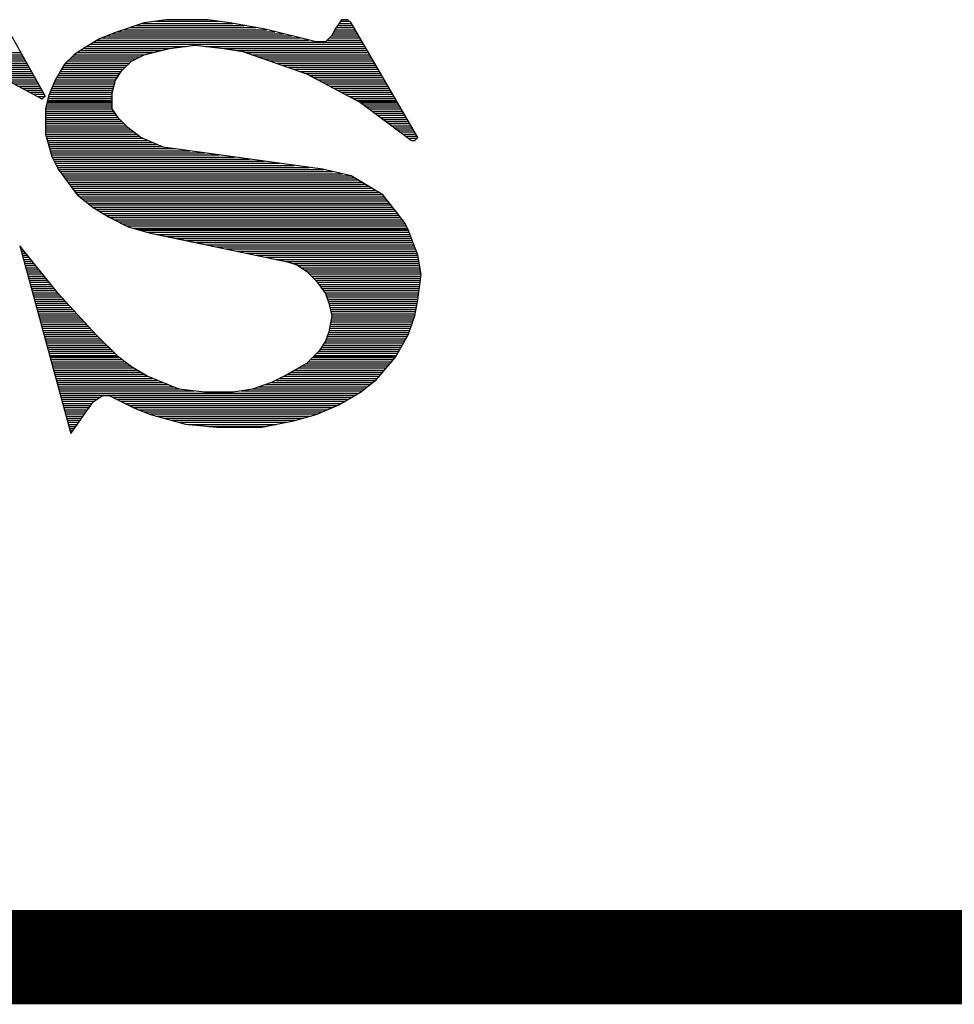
# Model space of a CAD drawing. Extents: x -10 to 137, y -26 to 190.
# Tile 15 of 57: x 32.59 to 35.11, y -13.18 to -10.52. Entities that reach past the tile are written whole.
import ezdxf

# ---------------------------------------------------------------- set-up
doc = ezdxf.new("R2010")
doc.units = 0
doc.layers.add('DF_TITLE_BLOCK', color=2, linetype='CONTINUOUS')

msp = doc.modelspace()

# ---------------------------------------------------------------- linework, layer by layer
at = {"layer": 'DF_TITLE_BLOCK'}
for points in [[(32.549442, -10.533634), (32.659932, -10.731246)], [(32.549442, -10.533634), (32.659932, -10.731246)], [(32.549442, -10.533634), (32.659932, -10.731246)], [(32.926632, -10.533634), (32.849162, -10.559288)], [(32.926632, -10.533634), (32.849162, -10.559288)], [(32.926632, -10.533634), (32.849162, -10.559288)], [(32.888532, -10.54608), (33.227368, -10.54608)], [(32.90555, -10.540492), (33.19638, -10.540492)], [(32.922314, -10.534904), (33.165392, -10.534904)], [(32.986322, -10.524998), (32.926632, -10.533634)], [(32.986322, -10.524998), (32.926632, -10.533634)], [(32.986322, -10.524998), (32.926632, -10.533634)], [(32.95635, -10.529316), (33.128054, -10.529316)], [(33.098082, -10.524998), (32.986322, -10.524998)], [(33.098082, -10.524998), (32.986322, -10.524998)], [(33.098082, -10.524998), (32.986322, -10.524998)], [(33.157772, -10.533634), (33.098082, -10.524998)], [(33.157772, -10.533634), (33.098082, -10.524998)], [(33.157772, -10.533634), (33.098082, -10.524998)], [(33.25226, -10.550652), (33.157772, -10.533634)], [(33.25226, -10.550652), (33.157772, -10.533634)], [(33.25226, -10.550652), (33.157772, -10.533634)], [(33.458, -10.524998), (33.440982, -10.550652)], [(33.458, -10.524998), (33.440982, -10.550652)], [(33.458, -10.524998), (33.440982, -10.550652)], [(33.443776, -10.54608), (33.49102, -10.54608)], [(33.447586, -10.540492), (33.487718, -10.540492)], [(33.451396, -10.534904), (33.484416, -10.534904)], [(33.454952, -10.529316), (33.479336, -10.529316)], [(33.475272, -10.524998), (33.458, -10.524998)], [(33.475272, -10.524998), (33.458, -10.524998)], [(33.475272, -10.524998), (33.458, -10.524998)], [(33.483654, -10.533634), (33.475272, -10.524998)], [(33.483654, -10.533634), (33.475272, -10.524998)], [(33.483654, -10.533634), (33.475272, -10.524998)], [(33.66374, -10.842244), (33.483654, -10.533634)], [(33.66374, -10.842244), (33.483654, -10.533634)], [(33.66374, -10.842244), (33.483654, -10.533634)], [(32.80649, -10.576306), (32.763564, -10.602214)], [(32.80649, -10.576306), (32.763564, -10.602214)], [(32.80649, -10.576306), (32.763564, -10.602214)], [(32.849162, -10.559288), (32.80649, -10.576306)], [(32.849162, -10.559288), (32.80649, -10.576306)], [(32.849162, -10.559288), (32.80649, -10.576306)], [(32.811824, -10.574274), (33.346494, -10.574274)], [(32.825794, -10.568686), (33.324142, -10.568686)], [(32.839764, -10.562844), (33.301536, -10.562844)], [(32.855004, -10.557256), (33.27893, -10.557256)], [(32.871768, -10.551922), (33.256578, -10.551922)], [(33.38942, -10.584942), (33.25226, -10.550652)], [(33.38942, -10.584942), (33.25226, -10.550652)], [(33.38942, -10.584942), (33.25226, -10.550652)], [(33.432092, -10.567924), (33.415074, -10.584942)], [(33.432092, -10.567924), (33.415074, -10.584942)], [(33.432092, -10.567924), (33.415074, -10.584942)], [(33.425742, -10.574274), (33.50753, -10.574274)], [(33.43133, -10.568686), (33.504228, -10.568686)], [(33.440982, -10.550652), (33.432092, -10.567924)], [(33.440982, -10.550652), (33.432092, -10.567924)], [(33.440982, -10.550652), (33.432092, -10.567924)], [(33.434632, -10.562844), (33.500926, -10.562844)], [(33.437426, -10.557256), (33.497624, -10.557256)], [(33.44022, -10.551922), (33.494322, -10.551922)], [(32.763564, -10.602214), (32.73791, -10.619232)], [(32.763564, -10.602214), (32.73791, -10.619232)], [(32.763564, -10.602214), (32.73791, -10.619232)], [(32.763056, -10.602468), (32.993942, -10.602468)], [(32.772454, -10.59688), (33.037884, -10.59688)], [(32.781852, -10.591038), (33.517182, -10.591038)], [(32.79125, -10.58545), (33.514134, -10.58545)], [(32.800648, -10.579862), (33.3691, -10.579862)], [(32.926632, -10.619232), (32.995212, -10.602214)], [(32.926632, -10.619232), (32.995212, -10.602214)], [(32.926632, -10.619232), (32.995212, -10.602214)], [(32.995212, -10.602214), (33.063792, -10.593578)], [(32.995212, -10.602214), (33.063792, -10.593578)], [(32.995212, -10.602214), (33.063792, -10.593578)], [(33.063792, -10.593578), (33.140754, -10.602214)], [(33.063792, -10.593578), (33.140754, -10.602214)], [(33.063792, -10.593578), (33.140754, -10.602214)], [(33.092494, -10.59688), (33.520484, -10.59688)], [(33.140754, -10.602214), (33.192062, -10.610596)], [(33.140754, -10.602214), (33.192062, -10.610596)], [(33.140754, -10.602214), (33.192062, -10.610596)], [(33.142278, -10.602468), (33.523786, -10.602468)], [(33.415074, -10.584942), (33.38942, -10.584942)], [(33.415074, -10.584942), (33.38942, -10.584942)], [(33.415074, -10.584942), (33.38942, -10.584942)], [(33.420154, -10.579862), (33.510578, -10.579862)], [(31.567986, -10.62482), (32.600496, -10.62482)], [(31.571288, -10.619232), (32.597194, -10.619232)], [(31.574844, -10.613644), (32.594146, -10.613644)], [(32.73791, -10.619232), (32.712002, -10.644886)], [(32.73791, -10.619232), (32.712002, -10.644886)], [(32.73791, -10.619232), (32.712002, -10.644886)], [(32.732322, -10.62482), (32.915202, -10.62482)], [(32.73791, -10.619232), (32.926632, -10.619232)], [(32.746292, -10.613644), (32.948984, -10.613644)], [(32.754674, -10.607802), (32.97159, -10.607802)], [(32.892342, -10.636504), (32.926632, -10.619232)], [(32.892342, -10.636504), (32.926632, -10.619232)], [(32.892342, -10.636504), (32.926632, -10.619232)], [(33.17606, -10.607802), (33.527088, -10.607802)], [(33.192062, -10.610596), (33.363512, -10.670794)], [(33.192062, -10.610596), (33.363512, -10.670794)], [(33.192062, -10.610596), (33.363512, -10.670794)], [(33.200444, -10.613644), (33.53039, -10.613644)], [(33.2167, -10.619232), (33.533692, -10.619232)], [(33.232702, -10.62482), (33.536994, -10.62482)], [(31.561128, -10.635996), (32.606592, -10.635996)], [(31.56443, -10.630408), (32.603544, -10.630408)], [(32.46232, -10.641838), (32.609894, -10.641838)], [(32.477052, -10.647426), (32.612942, -10.647426)], [(32.487974, -10.653014), (32.61599, -10.653014)], [(32.712002, -10.644886), (32.686602, -10.687812)], [(32.712002, -10.644886), (32.686602, -10.687812)], [(32.712002, -10.644886), (32.686602, -10.687812)], [(32.70743, -10.653014), (32.875578, -10.653014)], [(32.710732, -10.647426), (32.881166, -10.647426)], [(32.715558, -10.641838), (32.887008, -10.641838)], [(32.720892, -10.635996), (32.892596, -10.635996)], [(32.72648, -10.630408), (32.904026, -10.630408)], [(32.866434, -10.662158), (32.892342, -10.636504)], [(32.866434, -10.662158), (32.892342, -10.636504)], [(32.866434, -10.662158), (32.892342, -10.636504)], [(33.248958, -10.630408), (33.540296, -10.630408)], [(33.26496, -10.635996), (33.543344, -10.635996)], [(33.280962, -10.641838), (33.5469, -10.641838)], [(33.296964, -10.647426), (33.549948, -10.647426)], [(33.312966, -10.653014), (33.55325, -10.653014)], [(32.499404, -10.658602), (32.619292, -10.658602)], [(32.51058, -10.66419), (32.622594, -10.66419)], [(32.52201, -10.669778), (32.625642, -10.669778)], [(32.532932, -10.675366), (32.62869, -10.675366)], [(32.652312, -10.738612), (32.540552, -10.679176)], [(32.652312, -10.738612), (32.540552, -10.679176)], [(32.652312, -10.738612), (32.540552, -10.679176)], [(32.544108, -10.680954), (32.631992, -10.680954)], [(32.690412, -10.680954), (32.853734, -10.680954)], [(32.693714, -10.675366), (32.857544, -10.675366)], [(32.69727, -10.669778), (32.861354, -10.669778)], [(32.700572, -10.66419), (32.865164, -10.66419)], [(32.704128, -10.658602), (32.86999, -10.658602)], [(32.849162, -10.687812), (32.866434, -10.662158)], [(32.849162, -10.687812), (32.866434, -10.662158)], [(32.849162, -10.687812), (32.866434, -10.662158)], [(33.329222, -10.658602), (33.556806, -10.658602)], [(33.345224, -10.66419), (33.559854, -10.66419)], [(33.361226, -10.669778), (33.563156, -10.669778)], [(33.363512, -10.670794), (33.509562, -10.747756)], [(33.363512, -10.670794), (33.509562, -10.747756)], [(33.363512, -10.670794), (33.509562, -10.747756)], [(33.372656, -10.675366), (33.566458, -10.675366)], [(33.383324, -10.680954), (33.56976, -10.680954)], [(32.554776, -10.686796), (32.63504, -10.686796)], [(32.56519, -10.692384), (32.638088, -10.692384)], [(32.575604, -10.697972), (32.64139, -10.697972)], [(32.586272, -10.70356), (32.644438, -10.70356)], [(32.686602, -10.687812), (32.66933, -10.730738)], [(32.686602, -10.687812), (32.66933, -10.730738)], [(32.686602, -10.687812), (32.66933, -10.730738)], [(32.679998, -10.70356), (32.845352, -10.70356)], [(32.682284, -10.697972), (32.846876, -10.697972)], [(32.68457, -10.692384), (32.848146, -10.692384)], [(32.68711, -10.686796), (32.849924, -10.686796)], [(32.84078, -10.722102), (32.849162, -10.687812)], [(32.84078, -10.722102), (32.849162, -10.687812)], [(32.84078, -10.722102), (32.849162, -10.687812)], [(33.393992, -10.686796), (33.573062, -10.686796)], [(33.40466, -10.692384), (33.576364, -10.692384)], [(33.415074, -10.697972), (33.579666, -10.697972)], [(33.425742, -10.70356), (33.582968, -10.70356)], [(32.59694, -10.709148), (32.64774, -10.709148)], [(32.607354, -10.714736), (32.650788, -10.714736)], [(32.618022, -10.720324), (32.653836, -10.720324)], [(32.628436, -10.725912), (32.657138, -10.725912)], [(32.639104, -10.731754), (32.659678, -10.731754)], [(32.659932, -10.731246), (32.652312, -10.738612)], [(32.659932, -10.731246), (32.652312, -10.738612)], [(32.659932, -10.731246), (32.652312, -10.738612)], [(32.66933, -10.730738), (32.660694, -10.765028)], [(32.66933, -10.730738), (32.660694, -10.765028)], [(32.66933, -10.730738), (32.660694, -10.765028)], [(32.669076, -10.731754), (32.84078, -10.731754)], [(32.671108, -10.725912), (32.84078, -10.725912)], [(32.673394, -10.720324), (32.841288, -10.720324)], [(32.67568, -10.714736), (32.842558, -10.714736)], [(32.677712, -10.709148), (32.843828, -10.709148)], [(32.84078, -10.765028), (32.84078, -10.722102)], [(32.84078, -10.765028), (32.84078, -10.722102)], [(32.84078, -10.765028), (32.84078, -10.722102)], [(33.43641, -10.709148), (33.586016, -10.709148)], [(33.447078, -10.714736), (33.589572, -10.714736)], [(33.457746, -10.720324), (33.59262, -10.720324)], [(33.468414, -10.725912), (33.595922, -10.725912)], [(33.478828, -10.731754), (33.599224, -10.731754)], [(32.649518, -10.737342), (32.653836, -10.737342)], [(32.661964, -10.759948), (32.84078, -10.759948)], [(32.663488, -10.754106), (32.84078, -10.754106)], [(32.664758, -10.748518), (32.84078, -10.748518)], [(32.66552, -10.745216), (32.84078, -10.745216)], [(32.666282, -10.74293), (32.84078, -10.74293)], [(32.667552, -10.737342), (32.84078, -10.737342)], [(33.489496, -10.737342), (33.602526, -10.737342)], [(33.500164, -10.74293), (33.605828, -10.74293)], [(33.504482, -10.745216), (33.607098, -10.745216)], [(33.509562, -10.747756), (33.646722, -10.850626)], [(33.509562, -10.747756), (33.646722, -10.850626)], [(33.509562, -10.747756), (33.646722, -10.850626)], [(33.510324, -10.748518), (33.60913, -10.748518)], [(33.517944, -10.754106), (33.612432, -10.754106)], [(33.52531, -10.759948), (33.615734, -10.759948)], [(32.660694, -10.765028), (32.660694, -10.833608)], [(32.660694, -10.765028), (32.660694, -10.833608)], [(32.660694, -10.765028), (32.660694, -10.833608)], [(32.660694, -10.765282), (32.841034, -10.765282)], [(32.660694, -10.77087), (32.844844, -10.77087)], [(32.660694, -10.776712), (32.8484, -10.776712)], [(32.660694, -10.7823), (32.85221, -10.7823)], [(32.660694, -10.787888), (32.85602, -10.787888)], [(32.858052, -10.790682), (32.84078, -10.765028)], [(32.858052, -10.790682), (32.84078, -10.765028)], [(32.858052, -10.790682), (32.84078, -10.765028)], [(33.532676, -10.765282), (33.618782, -10.765282)], [(33.540296, -10.77087), (33.622338, -10.77087)], [(33.547916, -10.776712), (33.625386, -10.776712)], [(33.555282, -10.7823), (33.628688, -10.7823)], [(33.562902, -10.787888), (33.632244, -10.787888)], [(32.660694, -10.793476), (32.860592, -10.793476)], [(32.660694, -10.799064), (32.866434, -10.799064)], [(32.660694, -10.804906), (32.872022, -10.804906)], [(32.660694, -10.810494), (32.87761, -10.810494)], [(32.883452, -10.816336), (32.858052, -10.790682)], [(32.883452, -10.816336), (32.858052, -10.790682)], [(32.883452, -10.816336), (32.858052, -10.790682)], [(33.570268, -10.793476), (33.635292, -10.793476)], [(33.577888, -10.799064), (33.638594, -10.799064)], [(33.585254, -10.804906), (33.641896, -10.804906)], [(33.592874, -10.810494), (33.645198, -10.810494)], [(32.660694, -10.815828), (32.883198, -10.815828)], [(32.660694, -10.82167), (32.890564, -10.82167)], [(32.660694, -10.827258), (32.89793, -10.827258)], [(32.660694, -10.832846), (32.90555, -10.832846)], [(32.660694, -10.833608), (32.677712, -10.893552)], [(32.660694, -10.833608), (32.677712, -10.893552)], [(32.660694, -10.833608), (32.677712, -10.893552)], [(32.662218, -10.838434), (32.91317, -10.838434)], [(32.917742, -10.842244), (32.883452, -10.816336)], [(32.917742, -10.842244), (32.883452, -10.816336)], [(32.917742, -10.842244), (32.883452, -10.816336)], [(33.60024, -10.815828), (33.6485, -10.815828)], [(33.60786, -10.82167), (33.651802, -10.82167)], [(33.615226, -10.827258), (33.655104, -10.827258)], [(33.622846, -10.832846), (33.658406, -10.832846)], [(33.630212, -10.838434), (33.661454, -10.838434)], [(32.663742, -10.844022), (32.922568, -10.844022)], [(32.665266, -10.849864), (32.935776, -10.849864)], [(32.667044, -10.855452), (32.94873, -10.855452)], [(32.668568, -10.86104), (32.961938, -10.86104)], [(32.670092, -10.866628), (32.974892, -10.866628)], [(32.97794, -10.867898), (32.917742, -10.842244)], [(32.97794, -10.867898), (32.917742, -10.842244)], [(32.97794, -10.867898), (32.917742, -10.842244)], [(33.406692, -10.927842), (32.97794, -10.867898)], [(33.406692, -10.927842), (32.97794, -10.867898)], [(33.406692, -10.927842), (32.97794, -10.867898)], [(33.637832, -10.844022), (33.661708, -10.844022)], [(33.645198, -10.849864), (33.65612, -10.849864)], [(33.646722, -10.850626), (33.655104, -10.850626)], [(33.646722, -10.850626), (33.655104, -10.850626)], [(33.646722, -10.850626), (33.655104, -10.850626)], [(33.655104, -10.850626), (33.66374, -10.842244)], [(33.655104, -10.850626), (33.66374, -10.842244)], [(33.655104, -10.850626), (33.66374, -10.842244)], [(32.671616, -10.872216), (33.009182, -10.872216)], [(32.673394, -10.877804), (33.049314, -10.877804)], [(32.674918, -10.883392), (33.0897, -10.883392)], [(32.676696, -10.88898), (33.129578, -10.88898)], [(32.677712, -10.893552), (32.694984, -10.927842)], [(32.677712, -10.893552), (32.694984, -10.927842)], [(32.677712, -10.893552), (32.694984, -10.927842)], [(32.678474, -10.894822), (33.169964, -10.894822)], [(32.681268, -10.90041), (33.210096, -10.90041)], [(32.684062, -10.905998), (33.250228, -10.905998)], [(32.686856, -10.911586), (33.29036, -10.911586)], [(32.68965, -10.917174), (33.330492, -10.917174)], [(32.692444, -10.922762), (33.370878, -10.922762)], [(32.694984, -10.927842), (32.746292, -10.996422)], [(32.694984, -10.927842), (32.746292, -10.996422)], [(32.694984, -10.927842), (32.746292, -10.996422)], [(32.695492, -10.92835), (33.409232, -10.92835)], [(32.699556, -10.933938), (33.434632, -10.933938)], [(32.703874, -10.93978), (33.460032, -10.93978)], [(32.708192, -10.945368), (33.484162, -10.945368)], [(33.483654, -10.945114), (33.406692, -10.927842)], [(33.483654, -10.945114), (33.406692, -10.927842)], [(33.483654, -10.945114), (33.406692, -10.927842)], [(33.569252, -10.996422), (33.483654, -10.945114)], [(33.569252, -10.996422), (33.483654, -10.945114)], [(33.569252, -10.996422), (33.483654, -10.945114)], [(32.712256, -10.950956), (33.49356, -10.950956)], [(32.716574, -10.956544), (33.502958, -10.956544)], [(32.720892, -10.962132), (33.512356, -10.962132)], [(32.724956, -10.967974), (33.521754, -10.967974)], [(32.729274, -10.973308), (33.531152, -10.973308)], [(32.733338, -10.978896), (33.540296, -10.978896)], [(32.737656, -10.984738), (33.549948, -10.984738)], [(32.74172, -10.990326), (33.559092, -10.990326)], [(32.746038, -10.995914), (33.56849, -10.995914)], [(32.746292, -10.996422), (32.789472, -11.030712)], [(32.746292, -10.996422), (32.789472, -11.030712)], [(32.746292, -10.996422), (32.789472, -11.030712)], [(33.603542, -11.039348), (33.569252, -10.996422)], [(33.603542, -11.039348), (33.569252, -10.996422)], [(33.603542, -11.039348), (33.569252, -10.996422)], [(32.752896, -11.001502), (33.57357, -11.001502)], [(32.759754, -11.00709), (33.578142, -11.00709)], [(32.766866, -11.012932), (33.58246, -11.012932)], [(32.773978, -11.01852), (33.587032, -11.01852)], [(32.78109, -11.023854), (33.59135, -11.023854)], [(32.787948, -11.029696), (33.595922, -11.029696)], [(32.789472, -11.030712), (32.832144, -11.056366)], [(32.789472, -11.030712), (32.832144, -11.056366)], [(32.789472, -11.030712), (32.832144, -11.056366)], [(32.796838, -11.035284), (33.600494, -11.035284)], [(32.806236, -11.040872), (33.604812, -11.040872)], [(32.815634, -11.04646), (33.60913, -11.04646)], [(32.825032, -11.052048), (33.613448, -11.052048)], [(33.62945, -11.073638), (33.603542, -11.039348)], [(33.62945, -11.073638), (33.603542, -11.039348)], [(33.62945, -11.073638), (33.603542, -11.039348)], [(32.832144, -11.056366), (32.883452, -11.082274)], [(32.832144, -11.056366), (32.883452, -11.082274)], [(32.832144, -11.056366), (32.883452, -11.082274)], [(32.834684, -11.05789), (33.617512, -11.05789)], [(32.846114, -11.063478), (33.62183, -11.063478)], [(32.85729, -11.069066), (33.626148, -11.069066)], [(32.86872, -11.074654), (33.629958, -11.074654)], [(33.637832, -11.090656), (33.62945, -11.073638)], [(33.637832, -11.090656), (33.62945, -11.073638)], [(33.637832, -11.090656), (33.62945, -11.073638)], [(32.879642, -11.080242), (33.632752, -11.080242)], [(32.883452, -11.082274), (32.94365, -11.099292)], [(32.883452, -11.082274), (32.94365, -11.099292)], [(32.883452, -11.082274), (32.94365, -11.099292)], [(32.89666, -11.08583), (33.635546, -11.08583)], [(32.904534, -11.088116), (33.636816, -11.088116)], [(32.916218, -11.091418), (33.63834, -11.091418)], [(32.93603, -11.097006), (33.640372, -11.097006)], [(32.94365, -11.099292), (33.312204, -11.176508)], [(32.94365, -11.099292), (33.312204, -11.176508)], [(32.94365, -11.099292), (33.312204, -11.176508)], [(32.96016, -11.102848), (33.642404, -11.102848)], [(33.66374, -11.159236), (33.637832, -11.090656)], [(33.66374, -11.159236), (33.637832, -11.090656)], [(33.66374, -11.159236), (33.637832, -11.090656)], [(32.987084, -11.108436), (33.64469, -11.108436)], [(33.013754, -11.114024), (33.646722, -11.114024)], [(33.040678, -11.119612), (33.648754, -11.119612)], [(33.067602, -11.1252), (33.650786, -11.1252)], [(33.094526, -11.130788), (33.653072, -11.130788)], [(32.694984, -11.262106), (32.592114, -11.133582)], [(32.592114, -11.133582), (32.729274, -11.639296)], [(32.694984, -11.262106), (32.592114, -11.133582)], [(32.592114, -11.133582), (32.729274, -11.639296)], [(32.592114, -11.133582), (32.729274, -11.639296)], [(32.694984, -11.262106), (32.592114, -11.133582)], [(32.592876, -11.136376), (32.5944, -11.136376)], [(32.5944, -11.141964), (32.598972, -11.141964)], [(32.595924, -11.147806), (32.603544, -11.147806)], [(32.597448, -11.153394), (32.608116, -11.153394)], [(32.598972, -11.158982), (32.612434, -11.158982)], [(33.121196, -11.136376), (33.655104, -11.136376)], [(33.14812, -11.141964), (33.65739, -11.141964)], [(33.175044, -11.147806), (33.659422, -11.147806)], [(33.201968, -11.153394), (33.661454, -11.153394)], [(33.228638, -11.158982), (33.663486, -11.158982)], [(33.672122, -11.210798), (33.66374, -11.159236)], [(33.672122, -11.210798), (33.66374, -11.159236)], [(33.672122, -11.210798), (33.66374, -11.159236)], [(32.600496, -11.16457), (32.617006, -11.16457)], [(32.60202, -11.170158), (32.621324, -11.170158)], [(32.603544, -11.176), (32.625896, -11.176)], [(32.605068, -11.181334), (32.630468, -11.181334)], [(33.255562, -11.16457), (33.664502, -11.16457)], [(33.282486, -11.170158), (33.665518, -11.170158)], [(33.30941, -11.176), (33.666534, -11.176)], [(33.312204, -11.176508), (33.338112, -11.185144)], [(33.312204, -11.176508), (33.338112, -11.185144)], [(33.312204, -11.176508), (33.338112, -11.185144)], [(33.327444, -11.181334), (33.667296, -11.181334)], [(33.338112, -11.185144), (33.363512, -11.202162)], [(33.338112, -11.185144), (33.363512, -11.202162)], [(33.338112, -11.185144), (33.363512, -11.202162)], [(32.606592, -11.186922), (32.63504, -11.186922)], [(32.608116, -11.192764), (32.639358, -11.192764)], [(32.60964, -11.198352), (32.64393, -11.198352)], [(32.611164, -11.20394), (32.648502, -11.20394)], [(32.612688, -11.209528), (32.653074, -11.209528)], [(33.34116, -11.186922), (33.668312, -11.186922)], [(33.349542, -11.192764), (33.669328, -11.192764)], [(33.357924, -11.198352), (33.670344, -11.198352)], [(33.363512, -11.202162), (33.38942, -11.227816)], [(33.363512, -11.202162), (33.38942, -11.227816)], [(33.363512, -11.202162), (33.38942, -11.227816)], [(33.365544, -11.20394), (33.671106, -11.20394)], [(33.371132, -11.209528), (33.672122, -11.209528)], [(33.66374, -11.279378), (33.672122, -11.210798)], [(33.66374, -11.279378), (33.672122, -11.210798)], [(33.66374, -11.279378), (33.672122, -11.210798)], [(32.614212, -11.215116), (32.657392, -11.215116)], [(32.615736, -11.220958), (32.661964, -11.220958)], [(32.61726, -11.226546), (32.666282, -11.226546)], [(32.618784, -11.23188), (32.670854, -11.23188)], [(32.620308, -11.237722), (32.675426, -11.237722)], [(33.37672, -11.215116), (33.671868, -11.215116)], [(33.382308, -11.220958), (33.671106, -11.220958)], [(33.387896, -11.226546), (33.670344, -11.226546)], [(33.38942, -11.227816), (33.415074, -11.262106)], [(33.38942, -11.227816), (33.415074, -11.262106)], [(33.38942, -11.227816), (33.415074, -11.262106)], [(33.392468, -11.23188), (33.669582, -11.23188)], [(33.396786, -11.237722), (33.66882, -11.237722)], [(32.621832, -11.24331), (32.679998, -11.24331)], [(32.623356, -11.248898), (32.684316, -11.248898)], [(32.62488, -11.254486), (32.688888, -11.254486)], [(32.626404, -11.260074), (32.69346, -11.260074)], [(32.797854, -11.373612), (32.694984, -11.262106)], [(32.797854, -11.373612), (32.694984, -11.262106)], [(32.797854, -11.373612), (32.694984, -11.262106)], [(33.40085, -11.24331), (33.668312, -11.24331)], [(33.405168, -11.248898), (33.66755, -11.248898)], [(33.409232, -11.254486), (33.666788, -11.254486)], [(33.41355, -11.260074), (33.666026, -11.260074)], [(33.415074, -11.262106), (33.42371, -11.288014)], [(33.415074, -11.262106), (33.42371, -11.288014)], [(33.415074, -11.262106), (33.42371, -11.288014)], [(32.627928, -11.265916), (32.698286, -11.265916)], [(32.629452, -11.271504), (32.70362, -11.271504)], [(32.630976, -11.277092), (32.7087, -11.277092)], [(32.6325, -11.28268), (32.714034, -11.28268)], [(32.634024, -11.288268), (32.719114, -11.288268)], [(33.416344, -11.265916), (33.665264, -11.265916)], [(33.418122, -11.271504), (33.664756, -11.271504)], [(33.4199, -11.277092), (33.663994, -11.277092)], [(33.421932, -11.28268), (33.662978, -11.28268)], [(33.42371, -11.288014), (33.432092, -11.322304)], [(33.42371, -11.288014), (33.432092, -11.322304)], [(33.42371, -11.288014), (33.432092, -11.322304)], [(33.42371, -11.288268), (33.661962, -11.288268)], [(33.655104, -11.322304), (33.66374, -11.279378)], [(33.655104, -11.322304), (33.66374, -11.279378)], [(33.655104, -11.322304), (33.66374, -11.279378)], [(32.635548, -11.293856), (32.724194, -11.293856)], [(32.637072, -11.299444), (32.729528, -11.299444)], [(32.638596, -11.305032), (32.734608, -11.305032)], [(32.64012, -11.310874), (32.739942, -11.310874)], [(32.641644, -11.316462), (32.745022, -11.316462)], [(33.425234, -11.293856), (33.660692, -11.293856)], [(33.426504, -11.299444), (33.659676, -11.299444)], [(33.428028, -11.305032), (33.658406, -11.305032)], [(33.429552, -11.310874), (33.65739, -11.310874)], [(33.430822, -11.316462), (33.65612, -11.316462)], [(32.643168, -11.32205), (32.750102, -11.32205)], [(32.644692, -11.327638), (32.755436, -11.327638)], [(32.646216, -11.333226), (32.760516, -11.333226)], [(32.64774, -11.338814), (32.76585, -11.338814)], [(32.649264, -11.344402), (32.771184, -11.344402)], [(33.432092, -11.322304), (33.42371, -11.364976)], [(33.432092, -11.322304), (33.42371, -11.364976)], [(33.432092, -11.322304), (33.42371, -11.364976)], [(33.427774, -11.344402), (33.647738, -11.344402)], [(33.42879, -11.338814), (33.649516, -11.338814)], [(33.43006, -11.333226), (33.651548, -11.333226)], [(33.431076, -11.327638), (33.653326, -11.327638)], [(33.432092, -11.32205), (33.655104, -11.32205)], [(33.637832, -11.373612), (33.655104, -11.322304)], [(33.637832, -11.373612), (33.655104, -11.322304)], [(33.637832, -11.373612), (33.655104, -11.322304)], [(32.650788, -11.34999), (32.776264, -11.34999)], [(32.652312, -11.355832), (32.781344, -11.355832)], [(32.653836, -11.36142), (32.786678, -11.36142)], [(32.65536, -11.367008), (32.791758, -11.367008)], [(33.42371, -11.364976), (33.415074, -11.390884)], [(33.42371, -11.364976), (33.415074, -11.390884)], [(33.42371, -11.364976), (33.415074, -11.390884)], [(33.422948, -11.367008), (33.640118, -11.367008)], [(33.424472, -11.36142), (33.64215, -11.36142)], [(33.425488, -11.355832), (33.643928, -11.355832)], [(33.426758, -11.34999), (33.64596, -11.34999)], [(32.656884, -11.372596), (32.797092, -11.372596)], [(32.658408, -11.378184), (32.802426, -11.378184)], [(32.659932, -11.384026), (32.808014, -11.384026)], [(32.661456, -11.38936), (32.813856, -11.38936)], [(32.66298, -11.394948), (32.819444, -11.394948)], [(32.858052, -11.433556), (32.797854, -11.373612)], [(32.858052, -11.433556), (32.797854, -11.373612)], [(32.858052, -11.433556), (32.797854, -11.373612)], [(33.415074, -11.390884), (33.397802, -11.416538)], [(33.415074, -11.390884), (33.397802, -11.416538)], [(33.415074, -11.390884), (33.397802, -11.416538)], [(33.41228, -11.394948), (33.62564, -11.394948)], [(33.415582, -11.38936), (33.628942, -11.38936)], [(33.41736, -11.384026), (33.632244, -11.384026)], [(33.419138, -11.378184), (33.635292, -11.378184)], [(33.42117, -11.372596), (33.63834, -11.372596)], [(33.603542, -11.433556), (33.637832, -11.373612)], [(33.603542, -11.433556), (33.637832, -11.373612)], [(33.603542, -11.433556), (33.637832, -11.373612)], [(32.664504, -11.40079), (32.825032, -11.40079)], [(32.666028, -11.406378), (32.83062, -11.406378)], [(32.667552, -11.411966), (32.836208, -11.411966)], [(32.669076, -11.417554), (32.841796, -11.417554)], [(32.6706, -11.423142), (32.847384, -11.423142)], [(33.397802, -11.416538), (33.363512, -11.450828)], [(33.397802, -11.416538), (33.363512, -11.450828)], [(33.397802, -11.416538), (33.363512, -11.450828)], [(33.391198, -11.423142), (33.609638, -11.423142)], [(33.396786, -11.417554), (33.612686, -11.417554)], [(33.40085, -11.411966), (33.615988, -11.411966)], [(33.40466, -11.406378), (33.61929, -11.406378)], [(33.40847, -11.40079), (33.622592, -11.40079)], [(32.672124, -11.428984), (32.852972, -11.428984)], [(32.672886, -11.431016), (32.855258, -11.431016)], [(32.673648, -11.434572), (32.859068, -11.434572)], [(32.675172, -11.44016), (32.866434, -11.44016)], [(32.676696, -11.445748), (32.874054, -11.445748)], [(32.892342, -11.459464), (32.858052, -11.433556)], [(32.892342, -11.459464), (32.858052, -11.433556)], [(32.892342, -11.459464), (32.858052, -11.433556)], [(33.363512, -11.450828), (33.303822, -11.485118)], [(33.363512, -11.450828), (33.303822, -11.485118)], [(33.363512, -11.450828), (33.303822, -11.485118)], [(33.368592, -11.445748), (33.593382, -11.445748)], [(33.37418, -11.44016), (33.598208, -11.44016)], [(33.380022, -11.434572), (33.603034, -11.434572)], [(33.383324, -11.431016), (33.605066, -11.431016)], [(33.38561, -11.428984), (33.606336, -11.428984)], [(33.552234, -11.493754), (33.603542, -11.433556)], [(33.552234, -11.493754), (33.603542, -11.433556)], [(33.552234, -11.493754), (33.603542, -11.433556)], [(32.67822, -11.451336), (32.881674, -11.451336)], [(32.679744, -11.456924), (32.88904, -11.456924)], [(32.681268, -11.462512), (32.897676, -11.462512)], [(32.682792, -11.4681), (32.907074, -11.4681)], [(32.684316, -11.473942), (32.916218, -11.473942)], [(32.935014, -11.485118), (32.892342, -11.459464)], [(32.935014, -11.485118), (32.892342, -11.459464)], [(32.935014, -11.485118), (32.892342, -11.459464)], [(33.32338, -11.473942), (33.569252, -11.473942)], [(33.333032, -11.4681), (33.574078, -11.4681)], [(33.342938, -11.462512), (33.578904, -11.462512)], [(33.352844, -11.456924), (33.58373, -11.456924)], [(33.36275, -11.451336), (33.588556, -11.451336)], [(32.68584, -11.47953), (32.925616, -11.47953)], [(32.687364, -11.485118), (32.935014, -11.485118)], [(32.688888, -11.490706), (32.948984, -11.490706)], [(32.690412, -11.496294), (32.963208, -11.496294)], [(32.691936, -11.501882), (32.977178, -11.501882)], [(33.020612, -11.519408), (32.935014, -11.485118)], [(33.020612, -11.519408), (32.935014, -11.485118)], [(33.020612, -11.519408), (32.935014, -11.485118)], [(33.269532, -11.502136), (33.21797, -11.519408)], [(33.269532, -11.502136), (33.21797, -11.519408)], [(33.269532, -11.502136), (33.21797, -11.519408)], [(33.303822, -11.485118), (33.269532, -11.502136)], [(33.303822, -11.485118), (33.269532, -11.502136)], [(33.303822, -11.485118), (33.269532, -11.502136)], [(33.269786, -11.501882), (33.54182, -11.501882)], [(33.281216, -11.496294), (33.548932, -11.496294)], [(33.292392, -11.490706), (33.554774, -11.490706)], [(33.303568, -11.485118), (33.5596, -11.485118)], [(33.313474, -11.47953), (33.564426, -11.47953)], [(33.509562, -11.528044), (33.552234, -11.493754)], [(33.509562, -11.528044), (33.552234, -11.493754)], [(33.509562, -11.528044), (33.552234, -11.493754)], [(32.69346, -11.50747), (32.991402, -11.50747)], [(32.694984, -11.513058), (33.005372, -11.513058)], [(32.696508, -11.5189), (33.019342, -11.5189)], [(32.698032, -11.524488), (33.061506, -11.524488)], [(32.699556, -11.530076), (33.505752, -11.530076)], [(33.089192, -11.528044), (33.020612, -11.519408)], [(33.089192, -11.528044), (33.020612, -11.519408)], [(33.089192, -11.528044), (33.020612, -11.519408)], [(33.166662, -11.528044), (33.089192, -11.528044)], [(33.166662, -11.528044), (33.089192, -11.528044)], [(33.166662, -11.528044), (33.089192, -11.528044)], [(33.21797, -11.519408), (33.166662, -11.528044)], [(33.21797, -11.519408), (33.166662, -11.528044)], [(33.21797, -11.519408), (33.166662, -11.528044)], [(33.18749, -11.524488), (33.513626, -11.524488)], [(33.219494, -11.5189), (33.520738, -11.5189)], [(33.236258, -11.513058), (33.52785, -11.513058)], [(33.253276, -11.50747), (33.534962, -11.50747)], [(33.449364, -11.562334), (33.509562, -11.528044)], [(33.449364, -11.562334), (33.509562, -11.528044)], [(33.449364, -11.562334), (33.509562, -11.528044)], [(32.70108, -11.535664), (33.495846, -11.535664)], [(32.702604, -11.541252), (32.80776, -11.541252)], [(32.704128, -11.54684), (32.799378, -11.54684)], [(32.705652, -11.552428), (32.790996, -11.552428)], [(32.729274, -11.639296), (32.789472, -11.553698)], [(32.729274, -11.639296), (32.789472, -11.553698)], [(32.729274, -11.639296), (32.789472, -11.553698)], [(32.789472, -11.553698), (32.814872, -11.536426)], [(32.789472, -11.553698), (32.814872, -11.536426)], [(32.789472, -11.553698), (32.814872, -11.536426)], [(32.814872, -11.536426), (32.832144, -11.536426)], [(32.814872, -11.536426), (32.832144, -11.536426)], [(32.814872, -11.536426), (32.832144, -11.536426)], [(32.832144, -11.536426), (32.900724, -11.570716)], [(32.832144, -11.536426), (32.900724, -11.570716)], [(32.832144, -11.536426), (32.900724, -11.570716)], [(32.841796, -11.541252), (33.48594, -11.541252)], [(32.852972, -11.54684), (33.476034, -11.54684)], [(32.864148, -11.552428), (33.466382, -11.552428)], [(32.707176, -11.558016), (32.78617, -11.558016)], [(32.7087, -11.563858), (32.782106, -11.563858)], [(32.710224, -11.569446), (32.778296, -11.569446)], [(32.711748, -11.575034), (32.774232, -11.575034)], [(32.713272, -11.580622), (32.770422, -11.580622)], [(32.875578, -11.558016), (33.456476, -11.558016)], [(32.886754, -11.563858), (33.445808, -11.563858)], [(32.89793, -11.569446), (33.4326, -11.569446)], [(32.900724, -11.570716), (32.94365, -11.587988)], [(32.900724, -11.570716), (32.94365, -11.587988)], [(32.900724, -11.570716), (32.94365, -11.587988)], [(32.911392, -11.575034), (33.419646, -11.575034)], [(32.925362, -11.580622), (33.406184, -11.580622)], [(33.38942, -11.587988), (33.449364, -11.562334)], [(33.38942, -11.587988), (33.449364, -11.562334)], [(33.38942, -11.587988), (33.449364, -11.562334)], [(32.714796, -11.58621), (32.766612, -11.58621)], [(32.71632, -11.592052), (32.762548, -11.592052)], [(32.717844, -11.59764), (32.758484, -11.59764)], [(32.719368, -11.602974), (32.754674, -11.602974)], [(32.720892, -11.608816), (32.75061, -11.608816)], [(32.939586, -11.58621), (33.39323, -11.58621)], [(32.94365, -11.587988), (33.037884, -11.613642)], [(32.94365, -11.587988), (33.037884, -11.613642)], [(32.94365, -11.587988), (33.037884, -11.613642)], [(32.958128, -11.592052), (33.37545, -11.592052)], [(32.978702, -11.59764), (33.355892, -11.59764)], [(32.999276, -11.602974), (33.33608, -11.602974)], [(33.01985, -11.608816), (33.310934, -11.608816)], [(33.243624, -11.622278), (33.329222, -11.605006)], [(33.243624, -11.622278), (33.329222, -11.605006)], [(33.243624, -11.622278), (33.329222, -11.605006)], [(33.329222, -11.605006), (33.38942, -11.587988)], [(33.329222, -11.605006), (33.38942, -11.587988)], [(33.329222, -11.605006), (33.38942, -11.587988)], [(32.722416, -11.614404), (32.7468, -11.614404)], [(32.72394, -11.619992), (32.74299, -11.619992)], [(32.725464, -11.62558), (32.738926, -11.62558)], [(32.726988, -11.631168), (32.734862, -11.631168)], [(33.037884, -11.613642), (33.123482, -11.622278)], [(33.037884, -11.613642), (33.123482, -11.622278)], [(33.037884, -11.613642), (33.123482, -11.622278)], [(33.045504, -11.614404), (33.28274, -11.614404)], [(33.101384, -11.619992), (33.254546, -11.619992)], [(33.123482, -11.622278), (33.243624, -11.622278)], [(33.123482, -11.622278), (33.243624, -11.622278)], [(33.123482, -11.622278), (33.243624, -11.622278)], [(32.728512, -11.63701), (32.731052, -11.63701)]]:
    msp.add_lwpolyline(points, dxfattribs=at)
at = {"layer": 'DF_TITLE_BLOCK', "const_width": 0.254}
msp.add_lwpolyline([(0.702668, -13.048742), (125.289668, -13.048742)], dxfattribs=at)

doc.saveas('drawing.dxf')
